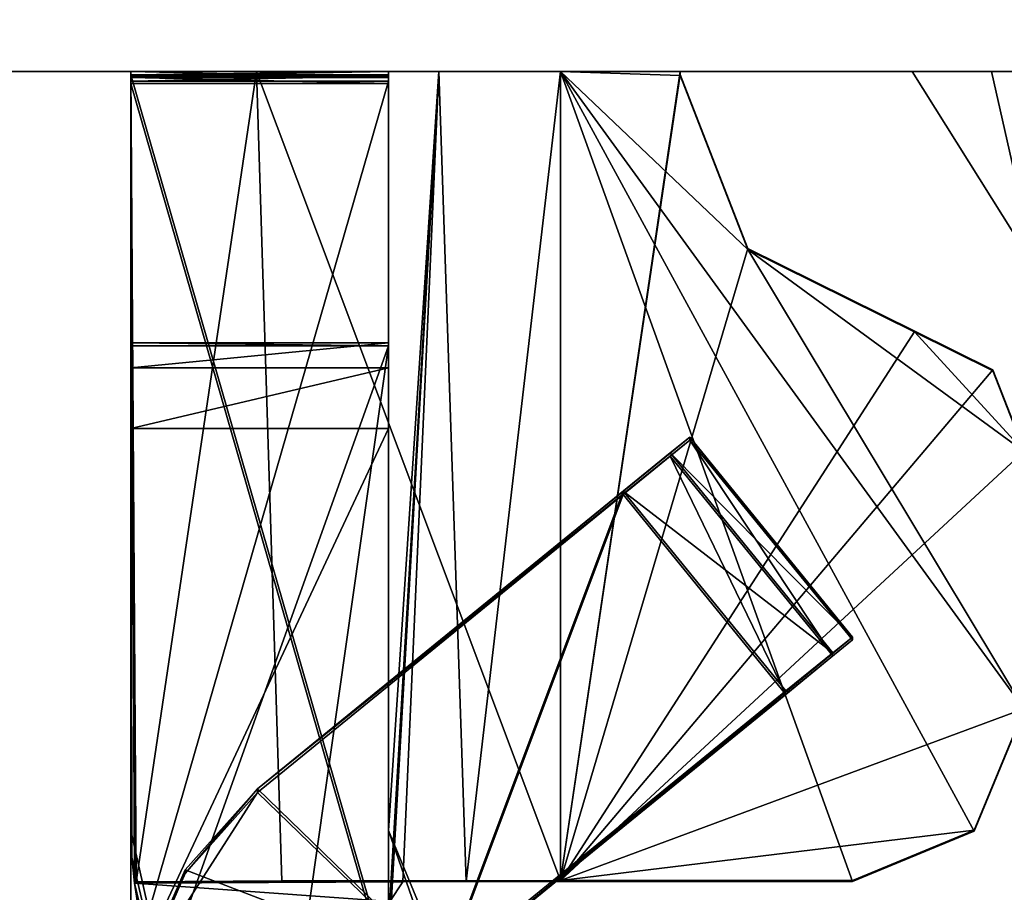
# Model space of a CAD drawing. Header units: millimetres. Extents: x -294 to 294, y -42 to 416.
# Tile 167 of 236: x 253.85 to 259.58, y -17.78 to -12.7. Entities that reach past the tile are written whole.
import ezdxf

# ---------------------------------------------------------------- set-up
doc = ezdxf.new("R2010")
doc.units = ezdxf.units.MM
doc.header["$LTSCALE"] = 65.185185
for name, color, linetype in [('1055', 7, 'CONTINUOUS'), ('1058', 7, 'CONTINUOUS'), ('1059', 7, 'CONTINUOUS'), ('1061', 7, 'CONTINUOUS'), ('1062', 7, 'CONTINUOUS'), ('1063', 7, 'CONTINUOUS'), ('1064', 7, 'CONTINUOUS'), ('1065', 7, 'CONTINUOUS'), ('1066', 7, 'CONTINUOUS'), ('1067', 7, 'CONTINUOUS'), ('1068', 7, 'CONTINUOUS'), ('1071', 7, 'CONTINUOUS'), ('1072', 7, 'CONTINUOUS'), ('785', 7, 'CONTINUOUS'), ('786', 7, 'CONTINUOUS'), ('814', 7, 'CONTINUOUS'), ('911', 7, 'CONTINUOUS'), ('912', 7, 'CONTINUOUS'), ('913', 7, 'CONTINUOUS'), ('914', 7, 'CONTINUOUS'), ('915', 7, 'CONTINUOUS'), ('916', 7, 'CONTINUOUS'), ('917', 7, 'CONTINUOUS'), ('918', 7, 'CONTINUOUS'), ('919', 7, 'CONTINUOUS'), ('920', 7, 'CONTINUOUS'), ('921', 7, 'CONTINUOUS'), ('922', 7, 'CONTINUOUS'), ('925', 7, 'CONTINUOUS'), ('926', 7, 'CONTINUOUS'), ('927', 7, 'CONTINUOUS'), ('928', 7, 'CONTINUOUS'), ('929', 7, 'CONTINUOUS'), ('931', 7, 'CONTINUOUS'), ('932', 7, 'CONTINUOUS'), ('933', 7, 'CONTINUOUS'), ('935', 7, 'CONTINUOUS'), ('936', 7, 'CONTINUOUS'), ('937', 7, 'CONTINUOUS'), ('938', 7, 'CONTINUOUS'), ('939', 7, 'CONTINUOUS')]:
    doc.layers.add(name, color=color, linetype=linetype)

msp = doc.modelspace()

# ---------------------------------------------------------------- linework, layer by layer
at = {"layer": '1055', "color": 250, "linetype": 'Continuous', "true_color": 0x404040}
for points in [[(256, -13.0703, -352.3208), (256, -18.2703, -352.2997), (254.5, -13.0703, -352.3208), (256, -13.0703, -352.3208)], [(254.5, -13.0703, -352.3208), (256, -18.2703, -352.2997), (254.5, -18.2703, -352.2997), (254.5, -13.0703, -352.3208)]]:
    msp.add_3dface(points, dxfattribs=at)
at = {"layer": '1058', "color": 250, "linetype": 'Continuous', "true_color": 0x404040}
for points in [[(256, -13.0195, -339.8209), (256, -18.2195, -339.7998), (254.5, -13.0195, -339.8209), (256, -13.0195, -339.8209)], [(256, -18.2195, -339.7998), (254.5, -18.2195, -339.7998), (254.5, -13.0195, -339.8209), (256, -18.2195, -339.7998)]]:
    msp.add_3dface(points, dxfattribs=at)
at = {"layer": '1059', "color": 250, "linetype": 'Continuous', "true_color": 0x404040}
for points in [[(256, -13, -339.8214), (256, -13.0195, -339.8209), (254.5, -13.0195, -339.8209), (256, -13, -339.8214)], [(256, -13, -339.8214), (254.5, -13.0195, -339.8209), (254.5, -13, -339.8214), (256, -13, -339.8214)]]:
    msp.add_3dface(points, dxfattribs=at)
at = {"layer": '1061', "color": 250, "linetype": 'Continuous', "true_color": 0x404040}
for points in [[(255.2369, -17.1973, -346.804), (254.8161, -17.6687, -346.8021), (255.2369, -17.177, -341.804), (255.2369, -17.1973, -346.804)], [(255.2369, -17.177, -341.804), (254.8161, -17.6687, -346.8021), (254.8161, -17.6484, -341.8021), (255.2369, -17.177, -341.804)], [(254.5635, -18.2479, -346.7997), (254.5635, -18.2276, -341.7998), (254.8161, -17.6484, -341.8021), (254.5635, -18.2479, -346.7997)], [(254.8161, -17.6687, -346.8021), (254.5635, -18.2479, -346.7997), (254.8161, -17.6484, -341.8021), (254.8161, -17.6687, -346.8021)]]:
    msp.add_3dface(points, dxfattribs=at)
at = {"layer": '1062', "color": 250, "linetype": 'Continuous', "true_color": 0x404040}
for points in [[(255.2369, -17.177, -341.804), (256.3221, -18.2276, -341.7998), (257.365, -15.4434, -341.8111), (255.2369, -17.177, -341.804)], [(257.365, -15.4434, -341.8111), (256.3221, -18.2276, -341.7998), (258.3123, -16.6064, -341.8063), (257.365, -15.4434, -341.8111)], [(256.3221, -18.2276, -341.7998), (255.2369, -17.177, -341.804), (254.8161, -17.6484, -341.8021), (256.3221, -18.2276, -341.7998)], [(254.5635, -18.2276, -341.7998), (256.3221, -18.2276, -341.7998), (254.8161, -17.6484, -341.8021), (254.5635, -18.2276, -341.7998)]]:
    msp.add_3dface(points, dxfattribs=at)
at = {"layer": '1063', "color": 250, "linetype": 'Continuous', "true_color": 0x404040}
for points in [[(257.7526, -15.1459, -346.3123), (255.2369, -17.177, -341.804), (257.7526, -15.1297, -342.3123), (257.7526, -15.1459, -346.3123)], [(257.7526, -15.1297, -342.3123), (255.2369, -17.177, -341.804), (257.6391, -15.2207, -341.9584), (257.7526, -15.1297, -342.3123)], [(257.6391, -15.2398, -346.6655), (255.2369, -17.177, -341.804), (257.7526, -15.1459, -346.3123), (257.6391, -15.2398, -346.6655)], [(255.2369, -17.177, -341.804), (257.365, -15.4434, -341.8111), (257.6391, -15.2207, -341.9584), (255.2369, -17.177, -341.804)], [(257.365, -15.4637, -346.811), (255.2369, -17.177, -341.804), (257.6391, -15.2398, -346.6655), (257.365, -15.4637, -346.811)], [(255.2369, -17.1973, -346.804), (255.2369, -17.177, -341.804), (257.365, -15.4637, -346.811), (255.2369, -17.1973, -346.804)]]:
    msp.add_3dface(points, dxfattribs=at)
at = {"layer": '1064', "color": 250, "linetype": 'Continuous', "true_color": 0x404040}
for points in [[(255.2369, -17.1973, -346.804), (257.365, -15.4637, -346.811), (256.3221, -18.2479, -346.7997), (255.2369, -17.1973, -346.804)], [(256.3221, -18.2479, -346.7997), (257.365, -15.4637, -346.811), (258.3123, -16.6267, -346.8063), (256.3221, -18.2479, -346.7997)], [(254.5635, -18.2479, -346.7997), (254.8161, -17.6687, -346.8021), (255.2369, -17.1973, -346.804), (254.5635, -18.2479, -346.7997)], [(254.5635, -18.2479, -346.7997), (255.2369, -17.1973, -346.804), (256.3221, -18.2479, -346.7997), (254.5635, -18.2479, -346.7997)]]:
    msp.add_3dface(points, dxfattribs=at)
at = {"layer": '1065', "color": 250, "linetype": 'Continuous', "true_color": 0x404040}
for points in [[(258.7, -16.3089, -346.3076), (258.7, -16.2926, -342.3076), (256.1842, -18.3603, -346.812), (258.7, -16.3089, -346.3076)], [(256.1842, -18.3603, -346.812), (258.7, -16.2926, -342.3076), (258.5864, -16.3837, -341.9537), (256.1842, -18.3603, -346.812)], [(256.253, -18.3042, -346.8027), (258.7, -16.3089, -346.3076), (256.1842, -18.3603, -346.812), (256.253, -18.3042, -346.8027)], [(258.5864, -16.4028, -346.6607), (258.7, -16.3089, -346.3076), (256.253, -18.3042, -346.8027), (258.5864, -16.4028, -346.6607)], [(258.3123, -16.6064, -341.8063), (256.1842, -18.3603, -346.812), (258.5864, -16.3837, -341.9537), (258.3123, -16.6064, -341.8063)], [(256.3221, -18.2479, -346.7997), (258.5864, -16.4028, -346.6607), (256.253, -18.3042, -346.8027), (256.3221, -18.2479, -346.7997)], [(256.3221, -18.2479, -346.7997), (258.3123, -16.6267, -346.8063), (258.5864, -16.4028, -346.6607), (256.3221, -18.2479, -346.7997)], [(258.3123, -16.6064, -341.8063), (256.3221, -18.2276, -341.7998), (256.1842, -18.3603, -346.812), (258.3123, -16.6064, -341.8063)]]:
    msp.add_3dface(points, dxfattribs=at)
at = {"layer": '1066', "color": 250, "linetype": 'Continuous', "true_color": 0x404040}
for points in [[(257.7526, -15.1459, -346.3123), (257.7526, -15.1297, -342.3123), (258.7, -16.3089, -346.3076), (257.7526, -15.1459, -346.3123)], [(257.7526, -15.1297, -342.3123), (258.7, -16.2926, -342.3076), (258.7, -16.3089, -346.3076), (257.7526, -15.1297, -342.3123)]]:
    msp.add_3dface(points, dxfattribs=at)
at = {"layer": '1067', "color": 250, "linetype": 'Continuous', "true_color": 0x404040}
for points in [[(257.6391, -15.2398, -346.6655), (257.7526, -15.1459, -346.3123), (258.5864, -16.4028, -346.6607), (257.6391, -15.2398, -346.6655)], [(257.7526, -15.1459, -346.3123), (258.7, -16.3089, -346.3076), (258.5864, -16.4028, -346.6607), (257.7526, -15.1459, -346.3123)], [(257.365, -15.4637, -346.811), (257.6391, -15.2398, -346.6655), (258.3123, -16.6267, -346.8063), (257.365, -15.4637, -346.811)], [(258.3123, -16.6267, -346.8063), (257.6391, -15.2398, -346.6655), (258.5864, -16.4028, -346.6607), (258.3123, -16.6267, -346.8063)]]:
    msp.add_3dface(points, dxfattribs=at)
at = {"layer": '1068', "color": 250, "linetype": 'Continuous', "true_color": 0x404040}
for points in [[(257.7526, -15.1297, -342.3123), (257.6391, -15.2207, -341.9584), (258.7, -16.2926, -342.3076), (257.7526, -15.1297, -342.3123)], [(257.6391, -15.2207, -341.9584), (257.365, -15.4434, -341.8111), (258.5864, -16.3837, -341.9537), (257.6391, -15.2207, -341.9584)], [(258.7, -16.2926, -342.3076), (257.6391, -15.2207, -341.9584), (258.5864, -16.3837, -341.9537), (258.7, -16.2926, -342.3076)], [(257.365, -15.4434, -341.8111), (258.3123, -16.6064, -341.8063), (258.5864, -16.3837, -341.9537), (257.365, -15.4434, -341.8111)]]:
    msp.add_3dface(points, dxfattribs=at)
at = {"layer": '1071', "color": 250, "linetype": 'Continuous', "true_color": 0x404040}
msp.add_3dface([(259.0472, -13, -443.4218), (260.7957, -13, -443.4218), (259.7691, -14.151, -443.4172), (259.0472, -13, -443.4218)], dxfattribs=at)
at = {"layer": '1072', "color": 250, "linetype": 'Continuous', "true_color": 0x404040}
for points in [[(259.5093, -13, -235.4964), (259.0472, -13, -443.4218), (259.7691, -14.151, -443.4172), (259.5093, -13, -235.4964)], [(260.2906, -13, -48.3186), (259.5093, -13, -235.4964), (259.7691, -14.151, -443.4172), (260.2906, -13, -48.3186)]]:
    msp.add_3dface(points, dxfattribs=at)
at = {"layer": '785', "color": 250, "linetype": 'Continuous', "true_color": 0x404040}
for points in [[(275.7, -13), (252.6, -13), (255.2323, -13, -18.0506), (275.7, -13)], [(252.6, -13, -447), (275.7, -13, -447), (260.7957, -13, -443.4218), (252.6, -13, -447)], [(252.6, -13), (252.6, -13, -447), (254.5, -13, -19.8183), (252.6, -13)], [(254.5, -13, -19.8183), (252.6, -13, -447), (254.5, -13, -339.8214), (254.5, -13, -19.8183)], [(254.5, -13, -339.8214), (252.6, -13, -447), (254.5, -13, -348.8179), (254.5, -13, -339.8214)], [(254.5, -13, -348.8179), (252.6, -13, -447), (254.5, -13, -352.326), (254.5, -13, -348.8179)], [(254.5, -13, -352.326), (252.6, -13, -447), (256, -13, -352.326), (254.5, -13, -352.326)], [(256, -13, -352.326), (252.6, -13, -447), (259.0472, -13, -443.4218), (256, -13, -352.326)], [(252.6, -13, -447), (260.7957, -13, -443.4218), (259.0472, -13, -443.4218), (252.6, -13, -447)], [(252.6, -13), (254.5, -13, -19.8183), (255.2323, -13, -18.0506), (252.6, -13)], [(256, -13, -339.8214), (254.5, -13, -339.8214), (254.5, -13, -348.8179), (256, -13, -339.8214)], [(256, -13, -339.8214), (254.5, -13, -348.8179), (256, -13, -348.8179), (256, -13, -339.8214)], [(257, -13, -17.3183), (275.7, -13), (255.2323, -13, -18.0506), (257, -13, -17.3183)], [(256, -13, -19.8183), (272.5, -13, -19.8183), (272.4998, -13, -19.7968), (256, -13, -19.8183)], [(272.5, -13, -19.8183), (256, -13, -19.8183), (260.2906, -13, -48.3186), (272.5, -13, -19.8183)], [(256, -13, -19.8183), (256, -13, -339.8214), (260.2906, -13, -48.3186), (256, -13, -19.8183)], [(256, -13, -339.8214), (256, -13, -348.8179), (259.5093, -13, -235.4964), (256, -13, -339.8214)], [(260.2906, -13, -48.3186), (256, -13, -339.8214), (259.5093, -13, -235.4964), (260.2906, -13, -48.3186)], [(256.2929, -13, -19.1112), (256, -13, -19.8183), (272.4991, -13, -19.7752), (256.2929, -13, -19.1112)], [(272.4991, -13, -19.7752), (256, -13, -19.8183), (272.4998, -13, -19.7968), (272.4991, -13, -19.7752)], [(256, -13, -348.8179), (256, -13, -352.326), (259.5093, -13, -235.4964), (256, -13, -348.8179)], [(259.5093, -13, -235.4964), (256, -13, -352.326), (259.0472, -13, -443.4218), (259.5093, -13, -235.4964)], [(257, -13, -18.8183), (256.2929, -13, -19.1112), (257.6975, -13, -18.8183), (257, -13, -18.8183)], [(257.6975, -13, -18.8183), (256.2929, -13, -19.1112), (272.4991, -13, -19.7752), (257.6975, -13, -18.8183)], [(257.6974, -13, -17.3183), (275.7, -13), (257, -13, -17.3183), (257.6974, -13, -17.3183)], [(257.6975, -13, -18.8183), (275.7, -13), (257.6974, -13, -17.3183), (257.6975, -13, -18.8183)], [(275.7, -13), (257.6975, -13, -18.8183), (272.4991, -13, -19.7752), (275.7, -13)]]:
    msp.add_3dface(points, dxfattribs=at)
at = {"layer": '786', "color": 250, "linetype": 'Continuous', "true_color": 0x404040}
for points in [[(252.6, -13), (275.7, -13), (275.7, 27.2), (252.6, -13)], [(252.6, -13), (275.7, 27.2), (260, 7), (252.6, -13)], [(252.6, -13), (260, 7), (259.499, 6.5), (252.6, -13)], [(252, 0.0953), (252.6, -13), (259.499, 6.5), (252, 0.0953)]]:
    msp.add_3dface(points, dxfattribs=at)
at = {"layer": '814', "color": 250, "linetype": 'Continuous', "true_color": 0x404040}
for points in [[(272.5, 4.9952, -447), (275.7, -13, -447), (256, 3.6952, -447), (272.5, 4.9952, -447)], [(275.7, -13, -447), (252.6, 1.5385, -447), (254.75, 3.6952, -447), (275.7, -13, -447)], [(256, 3.6952, -447), (275.7, -13, -447), (254.75, 3.6952, -447), (256, 3.6952, -447)], [(252.6, 1.5385, -447), (275.7, -13, -447), (252.5818, 1.405, -447), (252.6, 1.5385, -447)], [(252.5818, 1.405, -447), (275.7, -13, -447), (252.5287, 1.2812, -447), (252.5818, 1.405, -447)], [(252.5287, 1.2812, -447), (275.7, -13, -447), (252.1568, 0.6613, -447), (252.5287, 1.2812, -447)], [(252.1568, 0.6613, -447), (275.7, -13, -447), (252.0399, 0.3889, -447), (252.1568, 0.6613, -447)], [(252.0399, 0.3889, -447), (275.7, -13, -447), (252, 0.0953, -447), (252.0399, 0.3889, -447)], [(275.7, -13, -447), (252.6, -13, -447), (252, 0.0953, -447), (275.7, -13, -447)]]:
    msp.add_3dface(points, dxfattribs=at)
at = {"layer": '911', "color": 250, "linetype": 'Continuous', "true_color": 0x404040}
for points in [[(255.2323, -13, -18.0506), (254.5, -13, -19.8183), (254.5322, -17.7179, -19.3992), (255.2323, -13, -18.0506)], [(254.5322, -17.7179, -19.3992), (254.5, -13, -19.8183), (254.5261, -17.72, -19.4388), (254.5322, -17.7179, -19.3992)], [(254.5261, -17.72, -19.4388), (254.5, -13, -19.8183), (254.5207, -17.7261, -19.4781), (254.5261, -17.72, -19.4388)], [(254.5207, -17.7261, -19.4781), (254.5, -13, -19.8183), (254.5052, -17.5733, -19.6387), (254.5207, -17.7261, -19.4781)], [(254.5052, -17.5733, -19.6387), (254.5, -13, -19.8183), (254.5, -17.4195, -19.8004), (254.5052, -17.5733, -19.6387)], [(255.3798, -17.7118, -17.8952), (255.2323, -13, -18.0506), (254.5322, -17.7179, -19.3992), (255.3798, -17.7118, -17.8952)], [(257, -13, -17.3183), (255.2323, -13, -18.0506), (257, -17.7094, -17.2992), (257, -13, -17.3183)], [(257, -17.7094, -17.2992), (255.2323, -13, -18.0506), (255.3798, -17.7118, -17.8952), (257, -17.7094, -17.2992)]]:
    msp.add_3dface(points, dxfattribs=at)
at = {"layer": '912', "color": 250, "linetype": 'Continuous', "true_color": 0x404040}
for points in [[(257.6974, -13, -17.3183), (257, -13, -17.3183), (257, -17.7094, -17.2992), (257.6974, -13, -17.3183)], [(257.6974, -13, -17.3183), (257, -17.7094, -17.2992), (257.6973, -13.0183, -17.3182), (257.6974, -13, -17.3183)], [(257.6973, -13.0183, -17.3182), (257, -17.7094, -17.2992), (258.0901, -14.0302, -17.3141), (257.6973, -13.0183, -17.3182)], [(258.0901, -14.0302, -17.3141), (257, -17.7094, -17.2992), (259.0628, -14.5122, -17.3122), (258.0901, -14.0302, -17.3141)], [(259.0628, -14.5122, -17.3122), (257, -17.7094, -17.2992), (259.5167, -14.7371, -17.3113), (259.0628, -14.5122, -17.3122)], [(259.5167, -14.7371, -17.3113), (257, -17.7094, -17.2992), (259.7, -15.2094, -17.3093), (259.5167, -14.7371, -17.3113)], [(259.7, -15.2094, -17.3093), (257, -17.7094, -17.2992), (259.7, -16.7094, -17.3032), (259.7, -15.2094, -17.3093)], [(259.7, -16.7094, -17.3032), (257, -17.7094, -17.2992), (259.4071, -17.4164, -17.3004), (259.7, -16.7094, -17.3032)], [(259.4071, -17.4164, -17.3004), (257, -17.7094, -17.2992), (258.7, -17.7094, -17.2992), (259.4071, -17.4164, -17.3004)]]:
    msp.add_3dface(points, dxfattribs=at)
at = {"layer": '913', "color": 250, "linetype": 'Continuous', "true_color": 0x404040}
for points in [[(257.6974, -13, -17.3183), (257.6973, -13.0183, -17.3182), (257.6975, -13, -18.8183), (257.6974, -13, -17.3183)], [(257.6975, -13, -18.8183), (257.6973, -13.0183, -17.3182), (257.6973, -13.0244, -18.8182), (257.6975, -13, -18.8183)], [(257.6973, -13.0183, -17.3182), (258.0901, -14.0302, -17.3141), (257.6973, -13.0244, -18.8182), (257.6973, -13.0183, -17.3182)], [(257.6973, -13.0244, -18.8182), (258.0901, -14.0302, -17.3141), (258.0901, -14.0363, -18.8141), (257.6973, -13.0244, -18.8182)], [(258.0901, -14.0302, -17.3141), (259.0628, -14.5122, -17.3122), (258.0901, -14.0363, -18.8141), (258.0901, -14.0302, -17.3141)], [(258.0901, -14.0363, -18.8141), (259.0628, -14.5122, -17.3122), (259.0628, -14.5183, -18.8122), (258.0901, -14.0363, -18.8141)]]:
    msp.add_3dface(points, dxfattribs=at)
at = {"layer": '914', "color": 250, "linetype": 'Continuous', "true_color": 0x404040}
for points in [[(257, -13, -18.8183), (257.6975, -13, -18.8183), (257.6973, -13.0244, -18.8182), (257, -13, -18.8183)], [(257, -13, -18.8183), (257.6973, -13.0244, -18.8182), (258.0901, -14.0363, -18.8141), (257, -13, -18.8183)], [(257, -13, -18.8183), (258.0901, -14.0363, -18.8141), (259.7, -16.7155, -18.8032), (257, -13, -18.8183)], [(257, -17.7154, -18.7992), (257, -13, -18.8183), (258.7, -17.7154, -18.7992), (257, -17.7154, -18.7992)], [(258.7, -17.7154, -18.7992), (257, -13, -18.8183), (259.4071, -17.4225, -18.8004), (258.7, -17.7154, -18.7992)], [(259.4071, -17.4225, -18.8004), (257, -13, -18.8183), (259.7, -16.7155, -18.8032), (259.4071, -17.4225, -18.8004)], [(258.0901, -14.0363, -18.8141), (259.0628, -14.5183, -18.8122), (259.7, -15.2155, -18.8093), (258.0901, -14.0363, -18.8141)], [(259.7, -16.7155, -18.8032), (258.0901, -14.0363, -18.8141), (259.7, -15.2155, -18.8093), (259.7, -16.7155, -18.8032)], [(259.7, -15.2155, -18.8093), (259.0628, -14.5183, -18.8122), (259.5167, -14.7432, -18.8112), (259.7, -15.2155, -18.8093)]]:
    msp.add_3dface(points, dxfattribs=at)
at = {"layer": '915', "color": 250, "linetype": 'Continuous', "true_color": 0x404040}
for points in [[(256, -13, -19.8183), (256.2929, -13, -19.1112), (256, -17.4195, -19.8004), (256, -13, -19.8183)], [(256, -17.4195, -19.8004), (256.2929, -13, -19.1112), (256, -18.1195, -19.7975), (256, -17.4195, -19.8004)], [(256, -18.1195, -19.7975), (256.2929, -13, -19.1112), (256.0075, -17.8313, -19.6765), (256, -18.1195, -19.7975)], [(256.0075, -17.8313, -19.6765), (256.2929, -13, -19.1112), (256.0835, -17.7179, -19.3992), (256.0075, -17.8313, -19.6765)], [(256.0835, -17.7179, -19.3992), (256.2929, -13, -19.1112), (256.4523, -17.7161, -18.9625), (256.0835, -17.7179, -19.3992)], [(256.2929, -13, -19.1112), (257, -13, -18.8183), (256.4523, -17.7161, -18.9625), (256.2929, -13, -19.1112)], [(257, -13, -18.8183), (257, -17.7154, -18.7992), (256.4523, -17.7161, -18.9625), (257, -13, -18.8183)]]:
    msp.add_3dface(points, dxfattribs=at)
at = {"layer": '916', "color": 250, "linetype": 'Continuous', "true_color": 0x404040}
for points in [[(256, -13, -352.326), (256, -13, -348.8179), (256, -13.0351, -352.3222), (256, -13, -352.326)], [(256, -13.0351, -352.3222), (256, -13, -348.8179), (256, -13.028, -348.8201), (256, -13.0351, -352.3222)], [(256, -13.0561, -348.8208), (256, -13.0351, -352.3222), (256, -13.028, -348.8201), (256, -13.0561, -348.8208)], [(256, -13.0703, -352.3208), (256, -13.0351, -352.3222), (256, -13.0561, -348.8208), (256, -13.0703, -352.3208)], [(256, -18.256, -348.7997), (256, -13.0703, -352.3208), (256, -13.0561, -348.8208), (256, -18.256, -348.7997)], [(256, -18.2703, -352.2997), (256, -13.0703, -352.3208), (256, -18.256, -348.7997), (256, -18.2703, -352.2997)]]:
    msp.add_3dface(points, dxfattribs=at)
at = {"layer": '917', "color": 250, "linetype": 'Continuous', "true_color": 0x404040}
for points in [[(256, -13, -19.8183), (256, -17.4195, -19.8004), (256, -18.7215, -340.2977), (256, -13, -19.8183)], [(256, -13, -339.8214), (256, -13, -19.8183), (256, -13.0195, -339.8209), (256, -13, -339.8214)], [(256, -13.0195, -339.8209), (256, -13, -19.8183), (256, -18.2195, -339.7998), (256, -13.0195, -339.8209)], [(256, -18.2195, -339.7998), (256, -13, -19.8183), (256, -18.5736, -339.9448), (256, -18.2195, -339.7998)], [(256, -18.5736, -339.9448), (256, -13, -19.8183), (256, -18.7215, -340.2977), (256, -18.5736, -339.9448)]]:
    msp.add_3dface(points, dxfattribs=at)
at = {"layer": '918', "color": 250, "linetype": 'Continuous', "true_color": 0x404040}
for points in [[(254.5, -13, -352.326), (256, -13, -352.326), (256, -13.0351, -352.3222), (254.5, -13, -352.326)], [(254.5, -13, -352.326), (256, -13.0351, -352.3222), (254.5, -13.0351, -352.3222), (254.5, -13, -352.326)], [(256, -13.0351, -352.3222), (256, -13.0703, -352.3208), (254.5, -13.0351, -352.3222), (256, -13.0351, -352.3222)], [(254.5, -13.0351, -352.3222), (256, -13.0703, -352.3208), (254.5, -13.0703, -352.3208), (254.5, -13.0351, -352.3222)]]:
    msp.add_3dface(points, dxfattribs=at)
at = {"layer": '919', "color": 250, "linetype": 'Continuous', "true_color": 0x404040}
for points in [[(254.5, -13, -348.8179), (254.5, -13, -352.326), (254.5, -13.0351, -352.3222), (254.5, -13, -348.8179)], [(254.5, -13, -348.8179), (254.5, -13.0351, -352.3222), (254.5, -13.028, -348.8201), (254.5, -13, -348.8179)], [(254.5, -13.0351, -352.3222), (254.5, -13.0703, -352.3208), (254.5, -13.028, -348.8201), (254.5, -13.0351, -352.3222)], [(254.5, -13.028, -348.8201), (254.5, -13.0703, -352.3208), (254.5, -13.0561, -348.8208), (254.5, -13.028, -348.8201)], [(254.5, -13.0561, -348.8208), (254.5, -13.0703, -352.3208), (254.5, -18.2703, -352.2997), (254.5, -13.0561, -348.8208)], [(254.5, -18.256, -348.7997), (254.5, -13.0561, -348.8208), (254.5, -18.2703, -352.2997), (254.5, -18.256, -348.7997)]]:
    msp.add_3dface(points, dxfattribs=at)
at = {"layer": '920', "color": 250, "linetype": 'Continuous', "true_color": 0x404040}
for points in [[(254.5, -13, -19.8183), (254.5, -13, -339.8214), (254.5, -17.4195, -19.8004), (254.5, -13, -19.8183)], [(254.5, -13.0195, -339.8209), (254.5, -17.4195, -19.8004), (254.5, -13, -339.8214), (254.5, -13.0195, -339.8209)], [(254.5, -18.2195, -339.7998), (254.5, -17.4195, -19.8004), (254.5, -13.0195, -339.8209), (254.5, -18.2195, -339.7998)], [(254.5, -18.7215, -340.2977), (254.5, -17.4195, -19.8004), (254.5, -18.5736, -339.9448), (254.5, -18.7215, -340.2977)], [(254.5, -18.5736, -339.9448), (254.5, -17.4195, -19.8004), (254.5, -18.2195, -339.7998), (254.5, -18.5736, -339.9448)]]:
    msp.add_3dface(points, dxfattribs=at)
at = {"layer": '921', "color": 250, "linetype": 'Continuous', "true_color": 0x404040}
for points in [[(256, -13, -348.8179), (254.5, -13, -348.8179), (254.5, -13.028, -348.8201), (256, -13, -348.8179)], [(256, -13.028, -348.8201), (256, -13, -348.8179), (254.5, -13.028, -348.8201), (256, -13.028, -348.8201)], [(256, -13.0561, -348.8208), (256, -13.028, -348.8201), (254.5, -13.0561, -348.8208), (256, -13.0561, -348.8208)], [(256, -13.028, -348.8201), (254.5, -13.028, -348.8201), (254.5, -13.0561, -348.8208), (256, -13.028, -348.8201)]]:
    msp.add_3dface(points, dxfattribs=at)
at = {"layer": '922', "color": 250, "linetype": 'Continuous', "true_color": 0x404040}
for points in [[(256, -18.256, -348.7997), (256, -13.0561, -348.8208), (254.5, -18.256, -348.7997), (256, -18.256, -348.7997)], [(256, -13.0561, -348.8208), (254.5, -13.0561, -348.8208), (254.5, -18.256, -348.7997), (256, -13.0561, -348.8208)]]:
    msp.add_3dface(points, dxfattribs=at)
at = {"layer": '925', "color": 250, "linetype": 'Continuous', "true_color": 0x404040}
for points in [[(254.5052, -17.5733, -19.6387), (254.5, -17.4195, -19.8004), (255.1737, -20.423, -358.791), (254.5052, -17.5733, -19.6387)], [(254.5, -17.4195, -19.8004), (254.5, -18.7215, -340.2977), (255.1737, -20.423, -358.791), (254.5, -17.4195, -19.8004)], [(254.5207, -17.7261, -19.4781), (254.5052, -17.5733, -19.6387), (255.1737, -20.423, -358.791), (254.5207, -17.7261, -19.4781)], [(254.5207, -17.7261, -19.4781), (255.1737, -20.423, -358.791), (254.5436, -17.865, -19.7075), (254.5207, -17.7261, -19.4781)]]:
    msp.add_3dface(points, dxfattribs=at)
at = {"layer": '926', "color": 250, "linetype": 'Continuous', "true_color": 0x404040}
for points in [[(256.8, -19.7195, -19.791), (256, -17.4195, -19.8004), (256, -18.1195, -19.7975), (256.8, -19.7195, -19.791)], [(256, -17.4195, -19.8004), (256.8, -19.7195, -19.791), (256.2343, -17.9852, -19.7981), (256, -17.4195, -19.8004)]]:
    msp.add_3dface(points, dxfattribs=at)
at = {"layer": '927', "color": 250, "linetype": 'Continuous', "true_color": 0x404040}
for points in [[(254.5261, -17.72, -19.4388), (254.5207, -17.7261, -19.4781), (256.0835, -17.7179, -19.3992), (254.5261, -17.72, -19.4388)], [(254.5207, -17.7261, -19.4781), (256.0075, -17.8313, -19.6765), (256.0835, -17.7179, -19.3992), (254.5207, -17.7261, -19.4781)], [(256.0075, -17.8313, -19.6765), (254.5207, -17.7261, -19.4781), (254.5436, -17.865, -19.7075), (256.0075, -17.8313, -19.6765)], [(254.5322, -17.7179, -19.3992), (254.5261, -17.72, -19.4388), (256.0835, -17.7179, -19.3992), (254.5322, -17.7179, -19.3992)]]:
    msp.add_3dface(points, dxfattribs=at)
at = {"layer": '928', "color": 250, "linetype": 'Continuous', "true_color": 0x404040}
for points in [[(255.3798, -17.7118, -17.8952), (254.5322, -17.7179, -19.3992), (256.0835, -17.7179, -19.3992), (255.3798, -17.7118, -17.8952)], [(257, -17.7094, -17.2992), (255.3798, -17.7118, -17.8952), (257, -17.7154, -18.7992), (257, -17.7094, -17.2992)], [(257, -17.7154, -18.7992), (255.3798, -17.7118, -17.8952), (256.4523, -17.7161, -18.9625), (257, -17.7154, -18.7992)], [(255.3798, -17.7118, -17.8952), (256.0835, -17.7179, -19.3992), (256.4523, -17.7161, -18.9625), (255.3798, -17.7118, -17.8952)], [(258.7, -17.7094, -17.2992), (257, -17.7094, -17.2992), (258.7, -17.7154, -18.7992), (258.7, -17.7094, -17.2992)], [(257, -17.7094, -17.2992), (257, -17.7154, -18.7992), (258.7, -17.7154, -18.7992), (257, -17.7094, -17.2992)]]:
    msp.add_3dface(points, dxfattribs=at)
at = {"layer": '929', "color": 250, "linetype": 'Continuous', "true_color": 0x404040}
for points in [[(259.7, -16.7094, -17.3032), (259.4071, -17.4164, -17.3004), (259.7, -16.7155, -18.8032), (259.7, -16.7094, -17.3032)], [(259.4071, -17.4164, -17.3004), (259.4071, -17.4225, -18.8004), (259.7, -16.7155, -18.8032), (259.4071, -17.4164, -17.3004)], [(259.4071, -17.4164, -17.3004), (258.7, -17.7094, -17.2992), (259.4071, -17.4225, -18.8004), (259.4071, -17.4164, -17.3004)], [(258.7, -17.7094, -17.2992), (258.7, -17.7154, -18.7992), (259.4071, -17.4225, -18.8004), (258.7, -17.7094, -17.2992)]]:
    msp.add_3dface(points, dxfattribs=at)
at = {"layer": '931', "color": 250, "linetype": 'Continuous', "true_color": 0x404040}
for points in [[(259.0628, -14.5122, -17.3122), (259.5167, -14.7371, -17.3113), (259.0628, -14.5183, -18.8122), (259.0628, -14.5122, -17.3122)], [(259.0628, -14.5183, -18.8122), (259.5167, -14.7371, -17.3113), (259.5167, -14.7432, -18.8112), (259.0628, -14.5183, -18.8122)], [(259.5167, -14.7371, -17.3113), (259.7, -15.2094, -17.3093), (259.5167, -14.7432, -18.8112), (259.5167, -14.7371, -17.3113)], [(259.7, -15.2094, -17.3093), (259.7, -15.2155, -18.8093), (259.5167, -14.7432, -18.8112), (259.7, -15.2094, -17.3093)]]:
    msp.add_3dface(points, dxfattribs=at)
at = {"layer": '932', "color": 250, "linetype": 'Continuous', "true_color": 0x404040}
msp.add_3dface([(256, -18.7215, -340.2977), (256, -17.4195, -19.8004), (256.2343, -17.9852, -19.7981), (256, -18.7215, -340.2977)], dxfattribs=at)
at = {"layer": '933', "color": 250, "linetype": 'Continuous', "true_color": 0x404040}
for points in [[(256, -14.7255, -354.4606), (256, -18.7967, -358.7976), (256, -14.5804, -354.8147), (256, -14.7255, -354.4606)], [(256, -14.5804, -354.8147), (256, -18.7967, -358.7976), (256, -14.5967, -358.8146), (256, -14.5804, -354.8147)], [(256, -15.0784, -354.3127), (256, -18.7967, -358.7976), (256, -14.7255, -354.4606), (256, -15.0784, -354.3127)], [(256, -18.2784, -354.2997), (256, -18.7967, -358.7976), (256, -15.0784, -354.3127), (256, -18.2784, -354.2997)]]:
    msp.add_3dface(points, dxfattribs=at)
at = {"layer": '935', "color": 250, "linetype": 'Continuous', "true_color": 0x404040}
for points in [[(254.5, -14.5804, -354.8147), (254.5, -18.2784, -354.2997), (254.5, -14.7255, -354.4606), (254.5, -14.5804, -354.8147)], [(254.5, -18.2784, -354.2997), (254.5, -14.5804, -354.8147), (254.5, -14.5967, -358.8146), (254.5, -18.2784, -354.2997)], [(254.5, -18.7967, -358.7976), (254.5, -18.6313, -354.1518), (254.5, -14.5967, -358.8146), (254.5, -18.7967, -358.7976)], [(254.5, -18.6313, -354.1518), (254.5, -18.2784, -354.2997), (254.5, -14.5967, -358.8146), (254.5, -18.6313, -354.1518)], [(254.5, -14.7255, -354.4606), (254.5, -18.2784, -354.2997), (254.5, -15.0784, -354.3127), (254.5, -14.7255, -354.4606)]]:
    msp.add_3dface(points, dxfattribs=at)
at = {"layer": '936', "color": 250, "linetype": 'Continuous', "true_color": 0x404040}
for points in [[(256, -14.5804, -354.8147), (256, -14.5967, -358.8146), (254.5, -14.5804, -354.8147), (256, -14.5804, -354.8147)], [(254.5, -14.5804, -354.8147), (256, -14.5967, -358.8146), (254.5, -14.5967, -358.8146), (254.5, -14.5804, -354.8147)]]:
    msp.add_3dface(points, dxfattribs=at)
at = {"layer": '937', "color": 250, "linetype": 'Continuous', "true_color": 0x404040}
for points in [[(256, -14.7255, -354.4606), (256, -14.5804, -354.8147), (254.5, -14.7255, -354.4606), (256, -14.7255, -354.4606)], [(256, -14.5804, -354.8147), (254.5, -14.5804, -354.8147), (254.5, -14.7255, -354.4606), (256, -14.5804, -354.8147)], [(256, -15.0784, -354.3127), (256, -14.7255, -354.4606), (254.5, -15.0784, -354.3127), (256, -15.0784, -354.3127)], [(256, -14.7255, -354.4606), (254.5, -14.7255, -354.4606), (254.5, -15.0784, -354.3127), (256, -14.7255, -354.4606)]]:
    msp.add_3dface(points, dxfattribs=at)
at = {"layer": '938', "color": 250, "linetype": 'Continuous', "true_color": 0x404040}
for points in [[(256, -18.2784, -354.2997), (256, -15.0784, -354.3127), (254.5, -18.2784, -354.2997), (256, -18.2784, -354.2997)], [(254.5, -18.2784, -354.2997), (256, -15.0784, -354.3127), (254.5, -15.0784, -354.3127), (254.5, -18.2784, -354.2997)]]:
    msp.add_3dface(points, dxfattribs=at)
at = {"layer": '939', "color": 250, "linetype": 'Continuous', "true_color": 0x404040}
for points in [[(255.1737, -20.423, -358.791), (254.5, -18.7967, -358.7976), (256, -14.5967, -358.8146), (255.1737, -20.423, -358.791)], [(256, -14.5967, -358.8146), (254.5, -18.7967, -358.7976), (254.5, -14.5967, -358.8146), (256, -14.5967, -358.8146)], [(256, -18.7967, -358.7976), (255.1737, -20.423, -358.791), (256, -14.5967, -358.8146), (256, -18.7967, -358.7976)]]:
    msp.add_3dface(points, dxfattribs=at)

doc.saveas('drawing.dxf')
